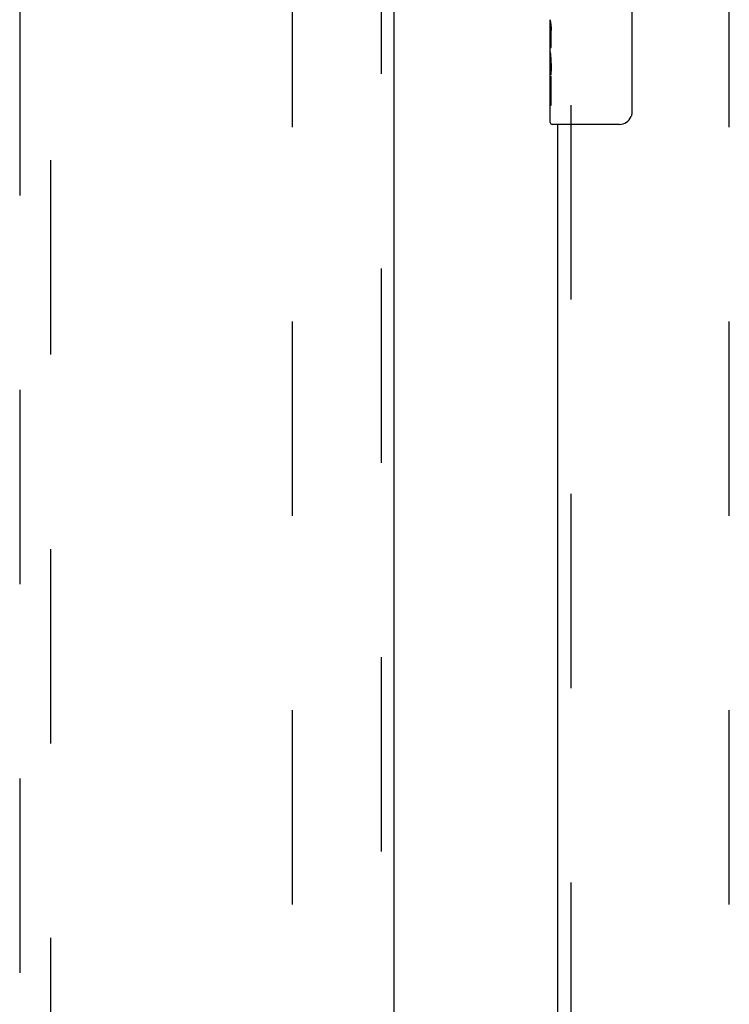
# Model space of a CAD drawing. Header units: inches. Extents: x 0 to 283, y 0 to 183.
# Tile 54 of 63: x 92.13 to 97.82, y 96.61 to 104.5. Entities that reach past the tile are written whole.
import ezdxf

# ---------------------------------------------------------------- set-up
doc = ezdxf.new("R2010")
doc.units = ezdxf.units.IN
doc.header["$LTSCALE"] = 15.583333
doc.header["$MEASUREMENT"] = 0
doc.linetypes.add('HIDDEN', pattern=[0.2, 0.1, -0.1])
for name, color, linetype in [('DEFAULT_2', 8, 'HIDDEN'), ('LEFTHAND_DOOR_ASSEMBLY', 7, 'CONTINUOUS'), ('RIGHTHAND_DOOR_ASSEMBLY', 7, 'CONTINUOUS')]:
    doc.layers.add(name, color=color, linetype=linetype)

msp = doc.modelspace()

# ---------------------------------------------------------------- linework, layer by layer
at = {"layer": 'DEFAULT_2', "color": 8, "linetype": 'HIDDEN'}
for p, q in [((94.3185, 56.8912), (94.3185, 129.9332)), ((97.8185, 56.8912), (97.8185, 129.9332))]:
    msp.add_line(p, q, dxfattribs=at)
at = {"layer": 'LEFTHAND_DOOR_ASSEMBLY', "color": 8, "linetype": 'HIDDEN'}
for p, q in [((95.027, 130.5582), (95.027, 56.2662)), ((92.131, 129.5847), (92.131, 95.5829)), ((92.381, 95.5829), (92.381, 129.5847))]:
    msp.add_line(p, q, dxfattribs=at)
at = {"layer": 'LEFTHAND_DOOR_ASSEMBLY', "color": 3, "linetype": 'Continuous'}
msp.add_line((95.131, 130.5582), (95.131, 56.2662), dxfattribs=at)
at = {"layer": 'RIGHTHAND_DOOR_ASSEMBLY', "color": 7, "linetype": 'Continuous'}
for p, q in [((97.0384, 104.5622), (97.0384, 103.7622)), ((96.3835, 104.2437), (96.3835, 104.5007)), ((96.3892, 104.4451), (96.3835, 104.4451)), ((96.3905, 104.2773), (96.3905, 104.4137)), ((96.3835, 104.2773), (96.3905, 104.2773)), ((96.3835, 103.6772), (96.3835, 104.241)), ((96.3851, 104.2145), (96.3835, 104.2145)), ((96.3835, 104.0827), (96.3894, 104.0827)), ((96.3835, 104.0467), (96.3905, 104.0467)), ((96.3905, 103.8164), (96.3905, 104.0467)), ((96.3835, 103.9839), (96.3905, 103.9839)), ((96.3835, 103.8164), (96.3905, 103.8164)), ((96.9385, 103.6622), (96.3985, 103.6622))]:
    msp.add_line(p, q, dxfattribs=at)
at = {"layer": 'RIGHTHAND_DOOR_ASSEMBLY', "color": 8, "linetype": 'HIDDEN'}
msp.add_line((96.5475, 103.8172), (96.5475, 83.0072), dxfattribs=at)
at = {"layer": 'RIGHTHAND_DOOR_ASSEMBLY', "color": 3, "linetype": 'Continuous'}
msp.add_line((96.4435, 83.1622), (96.4435, 103.6622), dxfattribs=at)
at = {"layer": 'RIGHTHAND_DOOR_ASSEMBLY', "color": 7, "linetype": 'Continuous'}
for points in [[(96.3835, 104.5015), (96.3837, 104.4977), (96.384, 104.4931), (96.3846, 104.4877), (96.3862, 104.4745)], [(96.3862, 104.4745), (96.3871, 104.4669), (96.388, 104.4588), (96.3888, 104.4503)], [(96.3888, 104.4503), (96.3895, 104.4414), (96.39, 104.4323), (96.3903, 104.423), (96.3905, 104.4137)], [(96.3835, 104.2437), (96.3837, 104.2356), (96.3842, 104.2265), (96.3849, 104.2165)], [(96.3849, 104.2165), (96.3877, 104.1828), (96.3886, 104.1707), (96.3894, 104.1584), (96.39, 104.1458), (96.3903, 104.133), (96.3905, 104.1202), (96.3903, 104.1073), (96.39, 104.0946), (96.3894, 104.082), (96.3886, 104.0697), (96.3878, 104.0577)], [(97.0384, 103.7622), (97.0382, 103.7559), (97.0377, 103.7496), (97.0367, 103.7435), (97.0354, 103.7375), (97.0337, 103.7317), (97.0317, 103.726)]]:
    msp.add_lwpolyline(points, dxfattribs=at)
for centre, radius, start, end in [((96.9385, 103.7622), 0.1, 270, 338.79459), ((96.3985, 103.6772), 0.015, 180, 270)]:
    msp.add_arc(centre, radius, start, end, dxfattribs=at)
msp.add_ellipse((96.6465, 104.0781), major_axis=(0.263, 0), ratio=0.432808, start_param=-3.141593, end_param=-2.961605, dxfattribs=at)

doc.saveas('drawing.dxf')
